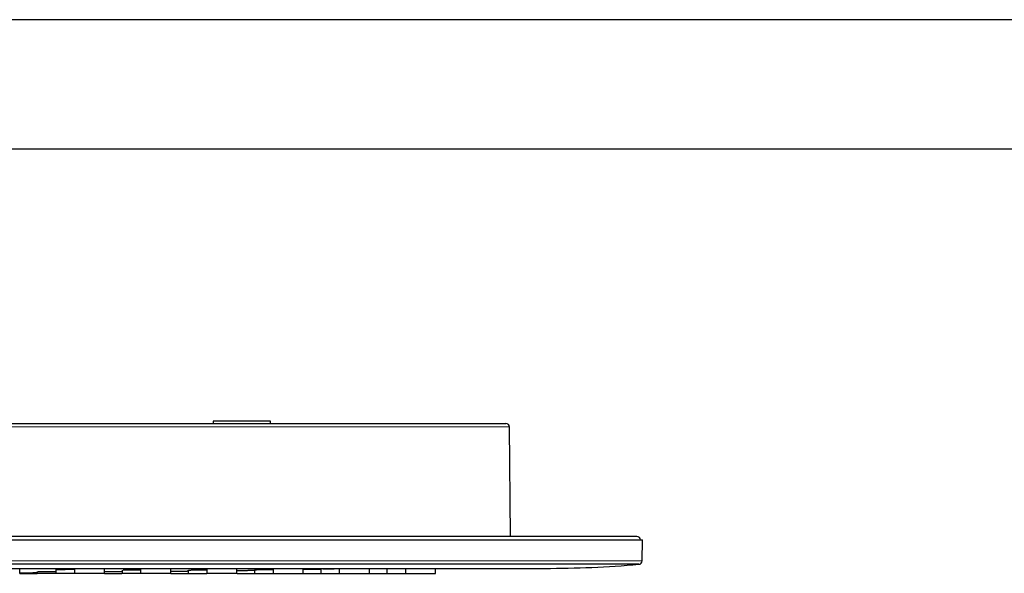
# Model space of a CAD drawing. Header units: millimetres. Extents: x 8 to 2401, y 12 to 2404.
# Tile 8 of 33: x 226 to 363, y 2323 to 2400. Entities that reach past the tile are written whole.
import ezdxf

# ---------------------------------------------------------------- set-up
doc = ezdxf.new("R2010")
doc.units = ezdxf.units.MM

msp = doc.modelspace()

# ---------------------------------------------------------------- linework, layer by layer
at = {"color": 7, "linetype": 'Continuous', "lineweight": 30}
for p, q in [((583.04, 2399.83), (206.46, 2399.83)), ((206.46, 2381.83), (583.04, 2381.83)), ((94.02, 2343.53), (272.8, 2343.53)), ((253.16, 2343.83), (253.16, 2343.53)), ((260.32, 2343.83), (253.16, 2343.83)), ((261.16, 2343.83), (260.32, 2343.83)), ((261.16, 2343.53), (261.16, 2343.83)), ((272.8, 2343.53), (293.98, 2343.53)), ((294.61, 2327.81), (294.48, 2343.04)), ((74.95, 2327.31), (313.05, 2327.31)), ((312.25, 2327.78), (75.75, 2327.78)), ((294.62, 2327.78), (294.61, 2327.81)), ((313, 2324.38), (313.05, 2327.31)), ((287.4, 2323.89), (75.48, 2323.89)), ((312.51, 2323.89), (287.4, 2323.89)), ((88.58, 2323.32), (299.41, 2323.32)), ((226.21, 2322.63), (226.21, 2323.3)), ((228.66, 2322.87), (228.66, 2322.63)), ((231.25, 2323.15), (231.25, 2322.63)), ((233.83, 2323.32), (233.83, 2322.63)), ((238.03, 2322.63), (238.03, 2323.32)), ((240.48, 2323.09), (240.48, 2322.63)), ((243.07, 2323.32), (243.07, 2322.63)), ((247.27, 2322.63), (247.27, 2323.32)), ((249.71, 2323.08), (249.71, 2322.63)), ((252.3, 2323.32), (252.3, 2322.63)), ((256.5, 2322.63), (256.5, 2323.32)), ((258.95, 2323.13), (258.95, 2322.63)), ((261.53, 2323.32), (261.53, 2322.63)), ((265.73, 2322.63), (265.73, 2323.32)), ((265.73, 2323.18), (268.18, 2323.22)), ((268.18, 2323.24), (268.18, 2322.63)), ((270.77, 2323.32), (270.77, 2322.63)), ((274.97, 2322.63), (274.97, 2323.32)), ((277.41, 2323.32), (277.41, 2322.63)), ((280, 2323.32), (280, 2322.63)), ((284.2, 2322.63), (284.2, 2323.32))]:
    msp.add_line(p, q, dxfattribs=at)
at = {"color": 252, "linetype": 'Continuous', "lineweight": 0}
for p, q in [((273.19, 2343.04), (93.52, 2343.04)), ((294.48, 2343.04), (273.19, 2343.04)), ((93.38, 2327.81), (294.61, 2327.81)), ((75, 2324.38), (287.78, 2324.38)), ((287.78, 2324.38), (313, 2324.38))]:
    msp.add_line(p, q, dxfattribs=at)
at = {"color": 7, "linetype": 'Continuous', "lineweight": 30}
for centre, radius, start, end in [((293.98, 2343.03), 0.5, 0.5, 90), ((312.25, 2327.28), 0.5, 2.7851, 90), ((299.41, 2473.32), 150, 270, 275.0105), ((312.5, 2324.39), 0.5, 271.6977, 359)]:
    msp.add_arc(centre, radius, start, end, dxfattribs=at)
for points, knots in [([(226.21, 2322.7), (226.22, 2322.7), (226.26, 2322.71), (226.37, 2322.71), (226.52, 2322.71), (226.71, 2322.71), (226.92, 2322.71), (227.15, 2322.72), (227.4, 2322.72), (227.66, 2322.72), (227.93, 2322.72), (228.21, 2322.73), (228.45, 2322.73), (228.6, 2322.73), (228.66, 2322.73)], [0, 0, 0, 0, 0.0312396, 0.1217665, 0.2130114, 0.3039237, 0.3944211, 0.4857681, 0.5765799, 0.6673828, 0.7584308, 0.8493674, 0.940418, 1, 1, 1, 1]), ([(226.22, 2322.63), (226.25, 2322.63), (226.32, 2322.63), (226.46, 2322.63), (226.63, 2322.63), (226.83, 2322.63), (227.06, 2322.63), (227.3, 2322.63), (227.56, 2322.63), (227.83, 2322.63), (228.1, 2322.63), (228.38, 2322.63), (228.55, 2322.63), (228.64, 2322.63)], [0, 0, 0, 0, 0.075022, 0.167595, 0.260508, 0.352558, 0.445338, 0.538098, 0.630134, 0.723069, 0.816029, 0.908068, 1, 1, 1, 1]), ([(230.79, 2322.63), (230.7, 2322.63), (230.52, 2322.63), (230.24, 2322.63), (229.98, 2322.63), (229.73, 2322.63), (229.5, 2322.63), (229.29, 2322.63), (229.11, 2322.63), (228.95, 2322.63), (228.82, 2322.63), (228.73, 2322.63), (228.68, 2322.63), (228.65, 2322.63), (228.66, 2322.63), (228.66, 2322.63)], [0, 0, 0, 0, 0.08255, 0.164584, 0.247546, 0.330373, 0.412406, 0.495083, 0.57795, 0.65999, 0.742636, 0.825351, 0.907395, 0.990203, 1, 1, 1, 1]), ([(228.79, 2322.88), (228.81, 2322.88), (228.85, 2322.88), (228.95, 2322.88), (229.11, 2322.88), (229.3, 2322.89), (229.51, 2322.89), (229.74, 2322.89), (229.99, 2322.9), (230.25, 2322.9), (230.52, 2322.9), (230.79, 2322.91), (231.04, 2322.91), (231.19, 2322.91), (231.25, 2322.91)], [0, 0, 0, 0, 0.037458, 0.127332, 0.217963, 0.308254, 0.398163, 0.488934, 0.579024, 0.669438, 0.759709, 0.849921, 0.940536, 1, 1, 1, 1]), ([(231.23, 2322.63), (231.18, 2322.63), (231.03, 2322.63), (230.88, 2322.63), (230.79, 2322.63)], [0, 0, 0, 0, 0.382264, 1, 1, 1, 1]), ([(233.38, 2322.63), (233.29, 2322.63), (233.11, 2322.63), (232.84, 2322.63), (232.57, 2322.63), (232.32, 2322.63), (232.09, 2322.63), (231.88, 2322.63), (231.7, 2322.63), (231.54, 2322.63), (231.41, 2322.63), (231.32, 2322.63), (231.26, 2322.63), (231.24, 2322.63), (231.25, 2322.63), (231.25, 2322.63)], [0, 0, 0, 0, 0.082503, 0.164487, 0.247396, 0.330168, 0.412148, 0.494776, 0.577584, 0.65957, 0.742165, 0.824827, 0.906817, 0.989569, 1, 1, 1, 1]), ([(231.38, 2323.16), (231.39, 2323.16), (231.43, 2323.16), (231.54, 2323.17), (231.7, 2323.17), (231.88, 2323.18), (232.09, 2323.18), (232.32, 2323.18), (232.57, 2323.19), (232.83, 2323.19), (233.11, 2323.2), (233.38, 2323.2), (233.63, 2323.2), (233.77, 2323.2), (233.83, 2323.2)], [0, 0, 0, 0, 0.03795, 0.127686, 0.218239, 0.308397, 0.398246, 0.488885, 0.578816, 0.669113, 0.759317, 0.849364, 0.939905, 1, 1, 1, 1]), ([(233.82, 2322.63), (233.77, 2322.63), (233.62, 2322.63), (233.47, 2322.63), (233.38, 2322.63)], [0, 0, 0, 0, 0.379428, 1, 1, 1, 1]), ([(235.97, 2322.63), (235.88, 2322.63), (235.7, 2322.63), (235.43, 2322.63), (235.16, 2322.63), (234.91, 2322.63), (234.68, 2322.63), (234.47, 2322.63), (234.29, 2322.63), (234.13, 2322.63), (234, 2322.63), (233.91, 2322.63), (233.85, 2322.63), (233.83, 2322.63), (233.84, 2322.63), (233.84, 2322.63)], [0, 0, 0, 0, 0.082523, 0.164366, 0.24696, 0.329453, 0.411288, 0.493896, 0.576548, 0.658376, 0.740825, 0.8233, 0.905142, 0.987767, 1, 1, 1, 1]), ([(238.03, 2322.63), (238.03, 2322.63), (238.03, 2322.63), (237.98, 2322.63), (237.89, 2322.63), (237.78, 2322.63), (237.63, 2322.63), (237.45, 2322.63), (237.25, 2322.63), (237.02, 2322.63), (236.78, 2322.63), (236.52, 2322.63), (236.25, 2322.63), (236.06, 2322.63), (235.97, 2322.63)], [0, 0, 0, 0, 0.072684, 0.156505, 0.241117, 0.325592, 0.409422, 0.494071, 0.578528, 0.66236, 0.747037, 0.831567, 0.915397, 1, 1, 1, 1]), ([(238.03, 2322.87), (238.04, 2322.87), (238.08, 2322.87), (238.19, 2322.87), (238.34, 2322.88), (238.53, 2322.88), (238.74, 2322.88), (238.97, 2322.89), (239.22, 2322.89), (239.48, 2322.89), (239.75, 2322.9), (240.03, 2322.9), (240.27, 2322.9), (240.42, 2322.9), (240.48, 2322.91)], [0, 0, 0, 0, 0.031056, 0.121601, 0.2128566, 0.3037376, 0.394186, 0.4855409, 0.5763914, 0.6672386, 0.7582751, 0.8491765, 0.9403158, 1, 1, 1, 1]), ([(238.05, 2322.63), (238.08, 2322.63), (238.14, 2322.63), (238.28, 2322.63), (238.45, 2322.63), (238.65, 2322.63), (238.88, 2322.63), (239.12, 2322.63), (239.38, 2322.63), (239.65, 2322.63), (239.92, 2322.63), (240.2, 2322.63), (240.38, 2322.63), (240.46, 2322.63)], [0, 0, 0, 0, 0.075207, 0.167762, 0.260711, 0.352741, 0.445459, 0.538197, 0.630226, 0.723149, 0.815901, 0.907921, 1, 1, 1, 1]), ([(242.61, 2322.63), (242.52, 2322.63), (242.34, 2322.63), (242.07, 2322.63), (241.81, 2322.63), (241.56, 2322.63), (241.32, 2322.63), (241.11, 2322.63), (240.93, 2322.63), (240.77, 2322.63), (240.65, 2322.63), (240.55, 2322.63), (240.5, 2322.63), (240.47, 2322.63), (240.48, 2322.63), (240.48, 2322.63)], [0, 0, 0, 0, 0.082511, 0.164514, 0.247449, 0.330245, 0.412244, 0.494888, 0.577728, 0.659735, 0.742341, 0.825026, 0.907039, 0.989814, 1, 1, 1, 1]), ([(240.62, 2323.1), (240.63, 2323.1), (240.67, 2323.1), (240.77, 2323.1), (240.93, 2323.11), (241.12, 2323.11), (241.33, 2323.12), (241.56, 2323.12), (241.81, 2323.13), (242.07, 2323.13), (242.34, 2323.13), (242.61, 2323.14), (242.86, 2323.14), (243.01, 2323.14), (243.07, 2323.14)], [0, 0, 0, 0, 0.036763, 0.126677, 0.2172857, 0.3076021, 0.3975091, 0.4883224, 0.5784149, 0.6686966, 0.7591153, 0.8493574, 0.9399948, 1, 1, 1, 1]), ([(243.05, 2322.63), (243, 2322.63), (242.85, 2322.63), (242.71, 2322.63), (242.61, 2322.63)], [0, 0, 0, 0, 0.380588, 1, 1, 1, 1]), ([(245.2, 2322.63), (245.11, 2322.63), (244.93, 2322.63), (244.66, 2322.63), (244.4, 2322.63), (244.15, 2322.63), (243.92, 2322.63), (243.71, 2322.63), (243.52, 2322.63), (243.36, 2322.63), (243.24, 2322.63), (243.14, 2322.63), (243.09, 2322.63), (243.06, 2322.63), (243.07, 2322.63), (243.07, 2322.63)], [0, 0, 0, 0, 0.082438, 0.16436, 0.247205, 0.329913, 0.411828, 0.49439, 0.577133, 0.659054, 0.741583, 0.82418, 0.906106, 0.988794, 1, 1, 1, 1]), ([(247.27, 2322.63), (247.26, 2322.63), (247.26, 2322.63), (247.21, 2322.63), (247.13, 2322.63), (247.01, 2322.63), (246.86, 2322.63), (246.68, 2322.63), (246.48, 2322.63), (246.25, 2322.63), (246.01, 2322.63), (245.75, 2322.63), (245.48, 2322.63), (245.3, 2322.63), (245.2, 2322.63)], [0, 0, 0, 0, 0.072802, 0.156612, 0.241219, 0.325693, 0.409511, 0.494138, 0.57876, 0.662579, 0.747069, 0.831581, 0.915407, 1, 1, 1, 1]), ([(247.27, 2322.92), (247.28, 2322.92), (247.32, 2322.92), (247.42, 2322.92), (247.58, 2322.92), (247.76, 2322.93), (247.97, 2322.93), (248.2, 2322.94), (248.45, 2322.94), (248.72, 2322.94), (248.99, 2322.95), (249.26, 2322.95), (249.51, 2322.95), (249.65, 2322.96), (249.71, 2322.96)], [0, 0, 0, 0, 0.031203, 0.121786, 0.213037, 0.303871, 0.394452, 0.485758, 0.57651, 0.667315, 0.758351, 0.849281, 0.940306, 1, 1, 1, 1]), ([(247.28, 2322.63), (247.31, 2322.63), (247.37, 2322.63), (247.51, 2322.63), (247.69, 2322.63), (247.89, 2322.63), (248.11, 2322.63), (248.35, 2322.63), (248.61, 2322.63), (248.88, 2322.63), (249.15, 2322.63), (249.43, 2322.63), (249.61, 2322.63), (249.7, 2322.63), (249.7, 2322.63)], [0, 0, 0, 0, 0.074732, 0.167184, 0.260037, 0.35197, 0.44459, 0.537228, 0.629159, 0.721984, 0.814629, 0.906549, 0.999363, 1, 1, 1, 1]), ([(249.72, 2322.63), (249.72, 2322.63), (249.72, 2322.63), (249.76, 2322.63), (249.84, 2322.63), (249.95, 2322.63), (250.1, 2322.63), (250.27, 2322.63), (250.48, 2322.63), (250.7, 2322.63), (250.94, 2322.63), (251.2, 2322.63), (251.47, 2322.63), (251.74, 2322.63), (252.02, 2322.63), (252.2, 2322.63), (252.29, 2322.63)], [0, 0, 0, 0, 0.0537343, 0.1265893, 0.1998278, 0.2722159, 0.3450186, 0.4181325, 0.4905204, 0.5634473, 0.6363932, 0.7087808, 0.7818713, 0.8548268, 0.9272085, 1, 1, 1, 1]), ([(249.73, 2323.08), (249.73, 2323.08), (249.74, 2323.08), (249.79, 2323.09), (249.88, 2323.09), (250.01, 2323.09), (250.16, 2323.1), (250.35, 2323.1), (250.56, 2323.11), (250.79, 2323.11), (251.04, 2323.12), (251.3, 2323.12), (251.57, 2323.13), (251.85, 2323.13), (252.09, 2323.13), (252.24, 2323.14), (252.3, 2323.14)], [0, 0, 0, 0, 0.026295, 0.102725, 0.180144, 0.256708, 0.33387, 0.410692, 0.487152, 0.564393, 0.641216, 0.718044, 0.795013, 0.871852, 0.948948, 1, 1, 1, 1]), ([(254.44, 2322.63), (254.35, 2322.63), (254.16, 2322.63), (253.89, 2322.63), (253.63, 2322.63), (253.38, 2322.63), (253.15, 2322.63), (252.94, 2322.63), (252.75, 2322.63), (252.6, 2322.63), (252.47, 2322.63), (252.38, 2322.63), (252.32, 2322.63), (252.3, 2322.63), (252.3, 2322.63), (252.3, 2322.63)], [0, 0, 0, 0, 0.082412, 0.164339, 0.247219, 0.329837, 0.411758, 0.494418, 0.577202, 0.659125, 0.741628, 0.82434, 0.906278, 0.988868, 1, 1, 1, 1]), ([(256.5, 2322.63), (256.5, 2322.63), (256.49, 2322.63), (256.44, 2322.63), (256.36, 2322.63), (256.24, 2322.63), (256.09, 2322.63), (255.92, 2322.63), (255.71, 2322.63), (255.49, 2322.63), (255.24, 2322.63), (254.98, 2322.63), (254.71, 2322.63), (254.53, 2322.63), (254.44, 2322.63)], [0, 0, 0, 0, 0.072891, 0.156697, 0.241298, 0.325762, 0.409574, 0.494197, 0.578809, 0.662619, 0.747101, 0.831599, 0.915413, 1, 1, 1, 1]), ([(256.5, 2323.02), (256.51, 2323.02), (256.55, 2323.02), (256.65, 2323.03), (256.81, 2323.03), (256.99, 2323.03), (257.21, 2323.04), (257.44, 2323.04), (257.69, 2323.04), (257.95, 2323.05), (258.22, 2323.05), (258.49, 2323.06), (258.74, 2323.06), (258.89, 2323.06), (258.95, 2323.06)], [0, 0, 0, 0, 0.030869, 0.121479, 0.212741, 0.303545, 0.394167, 0.485485, 0.576193, 0.667234, 0.757993, 0.84897, 0.939926, 1, 1, 1, 1]), ([(256.51, 2322.63), (256.54, 2322.63), (256.61, 2322.63), (256.74, 2322.63), (256.92, 2322.63), (257.12, 2322.63), (257.34, 2322.63), (257.59, 2322.63), (257.84, 2322.63), (258.11, 2322.63), (258.39, 2322.63), (258.66, 2322.63), (258.84, 2322.63), (258.93, 2322.63), (258.93, 2322.63)], [0, 0, 0, 0, 0.074368, 0.166817, 0.25967, 0.3516, 0.444215, 0.536851, 0.628777, 0.721596, 0.814231, 0.906145, 0.998957, 1, 1, 1, 1]), ([(258.95, 2322.63), (258.95, 2322.63), (258.95, 2322.63), (259, 2322.63), (259.07, 2322.63), (259.19, 2322.63), (259.33, 2322.63), (259.51, 2322.63), (259.71, 2322.63), (259.93, 2322.63), (260.17, 2322.63), (260.43, 2322.63), (260.7, 2322.63), (260.97, 2322.63), (261.25, 2322.63), (261.43, 2322.63), (261.52, 2322.63), (261.52, 2322.63)], [0, 0, 0, 0, 0.053459, 0.126256, 0.19944, 0.27177, 0.344512, 0.417566, 0.489896, 0.562763, 0.635647, 0.707974, 0.781004, 0.853894, 0.926214, 0.999237, 1, 1, 1, 1]), ([(258.96, 2323.13), (258.96, 2323.13), (258.97, 2323.13), (259.02, 2323.14), (259.11, 2323.14), (259.24, 2323.14), (259.4, 2323.15), (259.58, 2323.15), (259.79, 2323.16), (260.02, 2323.16), (260.27, 2323.17), (260.53, 2323.17), (260.81, 2323.18), (261.08, 2323.18), (261.33, 2323.18), (261.47, 2323.19), (261.53, 2323.19)], [0, 0, 0, 0, 0.0261666, 0.1025934, 0.1799564, 0.2565502, 0.3337181, 0.4105237, 0.4871255, 0.5642373, 0.6410666, 0.7177714, 0.7948583, 0.8717222, 0.9487608, 1, 1, 1, 1]), ([(261.54, 2322.63), (261.54, 2322.63), (261.54, 2322.63), (261.58, 2322.63), (261.66, 2322.63), (261.77, 2322.63), (261.92, 2322.63), (262.09, 2322.63), (262.29, 2322.63), (262.52, 2322.63), (262.76, 2322.63), (263.02, 2322.63), (263.29, 2322.63), (263.56, 2322.63), (263.84, 2322.63), (264.11, 2322.63), (264.37, 2322.63), (264.62, 2322.63), (264.86, 2322.63), (265.07, 2322.63), (265.26, 2322.63), (265.42, 2322.63), (265.55, 2322.63), (265.65, 2322.63), (265.71, 2322.63), (265.74, 2322.63), (265.73, 2322.63), (265.73, 2322.63)], [0, 0, 0, 0, 0.0302551, 0.0719526, 0.113875, 0.1553127, 0.1969893, 0.2388402, 0.2802769, 0.3220235, 0.3637794, 0.405216, 0.4470552, 0.4888179, 0.5302519, 0.5720869, 0.6139305, 0.6553685, 0.6971262, 0.7389631, 0.7804036, 0.8221726, 0.8640827, 0.9055223, 0.9472212, 0.9890375, 1, 1, 1, 1]), ([(265.75, 2322.63), (265.79, 2322.63), (265.89, 2322.63), (266.08, 2322.63), (266.3, 2322.63), (266.55, 2322.63), (266.81, 2322.63), (267.09, 2322.63), (267.38, 2322.63), (267.67, 2322.63), (267.94, 2322.63), (268.1, 2322.63), (268.17, 2322.63)], [0, 0, 0, 0, 0.09518, 0.198631, 0.3027, 0.407365, 0.510819, 0.614867, 0.719348, 0.8228, 0.927031, 1, 1, 1, 1]), ([(268.19, 2323.24), (268.18, 2323.24), (268.17, 2323.24), (268.18, 2323.24), (268.21, 2323.24), (268.21, 2323.24)], [0, 0, 0, 0, 0.362257, 0.907299, 1, 1, 1, 1]), ([(268.18, 2322.63), (268.18, 2322.63), (268.18, 2322.63), (268.23, 2322.63), (268.31, 2322.63), (268.42, 2322.63), (268.57, 2322.63), (268.74, 2322.63), (268.94, 2322.63), (269.16, 2322.63), (269.41, 2322.63), (269.66, 2322.63), (269.93, 2322.63), (270.21, 2322.63), (270.48, 2322.63), (270.67, 2322.63), (270.75, 2322.63), (270.76, 2322.63)], [0, 0, 0, 0, 0.0531999, 0.1259951, 0.199183, 0.2715175, 0.3442625, 0.4173202, 0.4896521, 0.5625225, 0.6354244, 0.7077524, 0.7807675, 0.8536554, 0.9259758, 0.9990002, 1, 1, 1, 1]), ([(268.46, 2323.25), (268.46, 2323.25), (268.51, 2323.25), (268.63, 2323.25), (268.81, 2323.26), (269.02, 2323.26), (269.25, 2323.27), (269.5, 2323.27), (269.77, 2323.28), (270.04, 2323.28), (270.31, 2323.29), (270.56, 2323.29), (270.71, 2323.29), (270.77, 2323.3)], [0, 0, 0, 0, 0.0146146, 0.11683, 0.2185381, 0.3200286, 0.4223064, 0.5239034, 0.6255058, 0.7274434, 0.8294154, 0.9313943, 1, 1, 1, 1]), ([(270.77, 2322.63), (270.77, 2322.63), (270.77, 2322.63), (270.82, 2322.63), (270.89, 2322.63), (271.01, 2322.63), (271.15, 2322.63), (271.33, 2322.63), (271.53, 2322.63), (271.75, 2322.63), (271.99, 2322.63), (272.25, 2322.63), (272.52, 2322.63), (272.79, 2322.63), (273.07, 2322.63), (273.34, 2322.63), (273.6, 2322.63), (273.86, 2322.63), (274.09, 2322.63), (274.3, 2322.63), (274.49, 2322.63), (274.65, 2322.63), (274.78, 2322.63), (274.88, 2322.63), (274.94, 2322.63), (274.97, 2322.63), (274.96, 2322.63), (274.96, 2322.63)], [0, 0, 0, 0, 0.030222, 0.071922, 0.113847, 0.155285, 0.196962, 0.238813, 0.28025, 0.321996, 0.363751, 0.405186, 0.447025, 0.488784, 0.530216, 0.572051, 0.613892, 0.655328, 0.697084, 0.738922, 0.780362, 0.822128, 0.864039, 0.905479, 0.947177, 0.988997, 1, 1, 1, 1]), ([(274.98, 2322.63), (275.01, 2322.63), (275.07, 2322.63), (275.21, 2322.63), (275.38, 2322.63), (275.59, 2322.63), (275.81, 2322.63), (276.05, 2322.63), (276.31, 2322.63), (276.58, 2322.63), (276.85, 2322.63), (277.13, 2322.63), (277.31, 2322.63), (277.4, 2322.63), (277.4, 2322.63)], [0, 0, 0, 0, 0.073472, 0.166013, 0.258953, 0.350966, 0.44366, 0.53649, 0.628495, 0.721283, 0.814026, 0.906022, 0.998879, 1, 1, 1, 1]), ([(277.42, 2322.63), (277.42, 2322.63), (277.42, 2322.63), (277.46, 2322.63), (277.54, 2322.63), (277.65, 2322.63), (277.8, 2322.63), (277.97, 2322.63), (278.17, 2322.63), (278.4, 2322.63), (278.64, 2322.63), (278.9, 2322.63), (279.16, 2322.63), (279.44, 2322.63), (279.71, 2322.63), (279.9, 2322.63), (279.99, 2322.63), (279.99, 2322.63)], [0, 0, 0, 0, 0.053049, 0.125841, 0.199029, 0.271366, 0.344115, 0.417172, 0.489505, 0.562379, 0.635264, 0.707591, 0.780622, 0.853506, 0.925823, 0.998846, 1, 1, 1, 1]), ([(280, 2322.63), (280, 2322.63), (280, 2322.63), (280.05, 2322.63), (280.13, 2322.63), (280.24, 2322.63), (280.39, 2322.63), (280.56, 2322.63), (280.76, 2322.63), (280.98, 2322.63), (281.23, 2322.63), (281.48, 2322.63), (281.75, 2322.63), (282.03, 2322.63), (282.3, 2322.63), (282.57, 2322.63), (282.84, 2322.63), (283.09, 2322.63), (283.32, 2322.63), (283.54, 2322.63), (283.72, 2322.63), (283.89, 2322.63), (284.02, 2322.63), (284.11, 2322.63), (284.18, 2322.63), (284.2, 2322.63), (284.2, 2322.63), (284.2, 2322.63)], [0, 0, 0, 0, 0.0301855, 0.0719601, 0.1138671, 0.1552877, 0.1969523, 0.2387597, 0.2801825, 0.3219371, 0.3636788, 0.4050928, 0.4469095, 0.4887404, 0.5301563, 0.5718819, 0.613708, 0.6551275, 0.6968651, 0.7386809, 0.7801046, 0.8218604, 0.8636668, 0.9050921, 0.9468618, 0.9886668, 1, 1, 1, 1])]:
    msp.add_open_spline(points, degree=3, knots=knots, dxfattribs=at)

doc.saveas('drawing.dxf')
